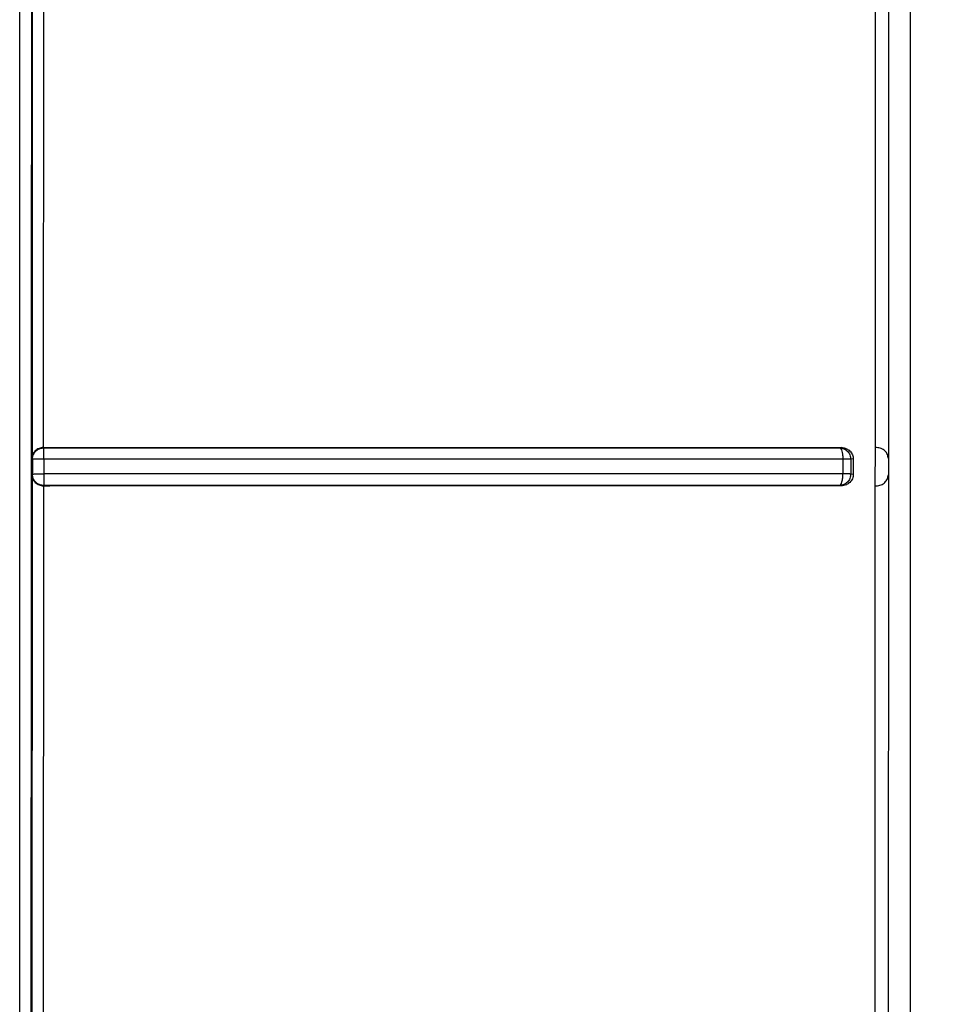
# Model space of a CAD drawing. Header units: inches. Extents: x 170 to 312, y 215 to 248.
# Tile 98 of 256: x 181.8435 to 181.8753, y 242.1764 to 242.2102. Entities that reach past the tile are written whole.
import ezdxf
from ezdxf import colors
from ezdxf.entities.mleader import LeaderData, LeaderLine
from ezdxf.math import Vec2, Vec3

# ---------------------------------------------------------------- set-up
doc = ezdxf.new("R2010")
doc.units = ezdxf.units.IN
doc.header["$LTSCALE"] = 0.25
doc.header["$MEASUREMENT"] = 0
doc.layers.add('ANNOTATIONS', color=1, linetype='Continuous')
doc.layers.add('MOTOR RH', color=7, linetype='Continuous')
doc.styles.add('ARIAL', font='arial.ttf', dxfattribs={"height": 0.09375})

msp = doc.modelspace()

# ---------------------------------------------------------------- linework, layer by layer
at = {"layer": 'MOTOR RH'}
for p, q in [((181.8740850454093, 241.9416975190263), (181.8740850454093, 242.3695190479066)), ((181.8439612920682, 242.2347529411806), (181.8439484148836, 242.1951465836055)), ((181.8733458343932, 242.2347448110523), (181.873320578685, 242.1951534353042)), ((181.8443359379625, 242.2343719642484), (181.8443309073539, 242.1955267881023)), ((181.8728765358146, 242.195526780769), (181.8728858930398, 242.2343720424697)), ((181.8443309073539, 242.1955267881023), (181.8445574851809, 242.1955267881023)), ((181.8717005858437, 242.1955267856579), (181.8716453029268, 242.1955164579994)), ((181.8728736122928, 242.1942144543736), (181.8728765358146, 242.195526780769)), ((181.8729110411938, 242.1955266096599), (181.8728765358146, 242.1955267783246)), ((181.8439337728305, 242.1951465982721), (181.8439566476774, 242.1951237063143)), ((181.8439566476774, 242.1951237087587), (181.8439761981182, 242.1952451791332)), ((181.8439566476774, 242.1951237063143), (181.8439567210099, 242.1946169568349)), ((181.8443538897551, 242.1951282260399), (181.8443538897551, 242.194622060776)), ((181.8717612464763, 242.1951275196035), (181.8717612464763, 242.1946223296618)), ((181.87211650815, 242.1951402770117), (181.872028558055, 242.1951238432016)), ((181.872028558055, 242.1951238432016), (181.872028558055, 242.194618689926)), ((181.87211650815, 242.1951402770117), (181.87211650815, 242.194602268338)), ((181.873320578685, 242.1951534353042), (181.873320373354, 242.194587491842)), ((181.843956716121, 242.1946169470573), (181.8439337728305, 242.1945954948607)), ((181.8439481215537, 242.1945954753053), (181.8439338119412, 242.1727521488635)), ((181.872116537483, 242.194602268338), (181.8720285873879, 242.194618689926)), ((181.873320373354, 242.194587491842), (181.8733124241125, 242.1623383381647)), ((181.8443502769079, 242.1942239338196), (181.8442287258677, 242.1942433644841)), ((181.8443358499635, 242.1942144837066), (181.8443309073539, 242.1729235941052)), ((181.8443502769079, 242.1942239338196), (181.8443358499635, 242.1942144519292)), ((181.8443358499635, 242.1942144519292), (181.8445574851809, 242.1942144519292)), ((181.871698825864, 242.1942144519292), (181.8716453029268, 242.1942244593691)), ((181.8728666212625, 242.1623451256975), (181.8728736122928, 242.1942144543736)), ((181.8728736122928, 242.1942144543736), (181.8729106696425, 242.1942143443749))]:
    msp.add_line(p, q, dxfattribs=at)
for points, knots in [([(181.8435211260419, 242.1716362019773), (181.8435211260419, 242.1961674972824), (181.8435211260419, 242.2452300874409), (181.8435211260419, 242.2942482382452), (181.8435211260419, 242.3187573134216)], [0, 0, 0, 0, 0.5000000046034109, 1, 1, 1, 1]), ([(181.8439145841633, 242.1726963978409), (181.8439286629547, 242.1970474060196), (181.8439568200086, 242.245748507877), (181.8439286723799, 242.2944056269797), (181.8439145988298, 242.3187337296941)], [0, 0, 0, 0, 0.5000093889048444, 1, 1, 1, 1]), ([(181.8443309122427, 242.1955266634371), (181.8443059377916, 242.195524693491), (181.8442546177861, 242.1955206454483), (181.8441805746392, 242.195496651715), (181.8441109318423, 242.1954597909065), (181.8440297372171, 242.1953936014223), (181.843955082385, 242.1952887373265), (181.8439411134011, 242.1951955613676), (181.8439337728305, 242.1951465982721)], [0, 0, 0, 0, 0.1026739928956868, 0.2109848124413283, 0.3275121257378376, 0.4543400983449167, 0.71326082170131, 1, 1, 1, 1]), ([(181.8439761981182, 242.1952451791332), (181.8439925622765, 242.1952831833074), (181.8440252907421, 242.1953591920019), (181.844115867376, 242.1954463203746), (181.8442267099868, 242.1955055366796), (181.8443090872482, 242.1955131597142), (181.8443502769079, 242.1955169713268)], [0, 0, 0, 0, 0.2499973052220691, 0.4999968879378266, 0.749992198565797, 1, 1, 1, 1]), ([(181.8443309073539, 242.1955267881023), (181.844332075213, 242.195526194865), (181.8443352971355, 242.1955245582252), (181.8443432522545, 242.1955212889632), (181.8443476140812, 242.1955186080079), (181.8443502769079, 242.1955169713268)], [0, 0, 0, 0, 0.1813097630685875, 0.5002024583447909, 1, 1, 1, 1]), ([(181.8443538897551, 242.1951282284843), (181.8443539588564, 242.1951593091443), (181.844354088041, 242.1952174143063), (181.8443541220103, 242.1953116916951), (181.844352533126, 242.1954107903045), (181.8443519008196, 242.1954958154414), (181.844350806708, 242.1955100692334), (181.8443502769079, 242.1955169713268)], [0, 0, 0, 0, 0.1558933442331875, 0.2914419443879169, 0.5007704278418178, 0.7582587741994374, 1, 1, 1, 1]), ([(181.8443502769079, 242.1955169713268), (181.8474314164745, 242.1955168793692), (181.8535954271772, 242.1955166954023), (181.862755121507, 242.1955154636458), (181.8686825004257, 242.1955161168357), (181.8716453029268, 242.1955164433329)], [0, 0, 0, 0, 0.33327497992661, 0.6667372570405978, 1, 1, 1, 1]), ([(181.8445574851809, 242.1955267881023), (181.8476196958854, 242.1955267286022), (181.853753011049, 242.1955266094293), (181.8628612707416, 242.1955255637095), (181.8687570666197, 242.1955263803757), (181.8717005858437, 242.1955267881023)], [0, 0, 0, 0, 0.333018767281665, 0.6670047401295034, 1, 1, 1, 1]), ([(181.8716453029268, 242.1955164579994), (181.8716469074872, 242.1955162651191), (181.8716662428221, 242.1955139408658), (181.8716897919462, 242.1954892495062), (181.8717269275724, 242.1954107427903), (181.8717474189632, 242.1953148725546), (181.8717588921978, 242.195221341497), (181.8717604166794, 242.1951605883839), (181.8717612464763, 242.1951275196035)], [0, 0, 0, 0, 0.02075195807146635, 0.2500660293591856, 0.4994549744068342, 0.6953527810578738, 0.8341762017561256, 1, 1, 1, 1]), ([(181.8716453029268, 242.1955164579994), (181.8716954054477, 242.1955097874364), (181.8717956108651, 242.1954964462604), (181.8719217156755, 242.1954053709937), (181.8720102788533, 242.195276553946), (181.872022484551, 242.195174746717), (181.8720285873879, 242.1951238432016)], [0, 0, 0, 0, 0.2500021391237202, 0.5000061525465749, 0.7500035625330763, 0.9999999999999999, 0.9999999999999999, 0.9999999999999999, 0.9999999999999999]), ([(181.8717005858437, 242.1955267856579), (181.8717341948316, 242.1955246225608), (181.8717972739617, 242.1955205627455), (181.8719020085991, 242.1954842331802), (181.8719893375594, 242.1954263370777), (181.8720538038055, 242.195349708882), (181.8720901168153, 242.1952823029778), (181.8721124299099, 242.195211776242), (181.8721151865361, 242.1951637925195), (181.872116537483, 242.1951402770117)], [0, 0, 0, 0, 0.1635494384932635, 0.3069582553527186, 0.5332385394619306, 0.6584736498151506, 0.7774105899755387, 0.8909150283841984, 1, 1, 1, 1]), ([(181.873320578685, 242.1951534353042), (181.8733134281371, 242.1951997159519), (181.873299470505, 242.19529005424), (181.8732153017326, 242.1954087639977), (181.8730901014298, 242.1955031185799), (181.8729702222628, 242.19551884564), (181.8729110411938, 242.1955266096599)], [0, 0, 0, 0, 0.2703386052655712, 0.5276919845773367, 0.7668344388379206, 1, 1, 1, 1]), ([(181.8443538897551, 242.1951282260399), (181.8443030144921, 242.1951281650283), (181.8442012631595, 242.1951280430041), (181.8440715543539, 242.195127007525), (181.8439789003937, 242.1951255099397), (181.8439640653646, 242.1951243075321), (181.8439566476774, 242.1951237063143)], [0, 0, 0, 0, 0.2499973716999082, 0.4999987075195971, 0.7499935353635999, 0.9999999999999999, 0.9999999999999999, 0.9999999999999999, 0.9999999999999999]), ([(181.8717612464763, 242.1951275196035), (181.868771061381, 242.1951276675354), (181.8628051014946, 242.1951279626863), (181.8536069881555, 242.195128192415), (181.8474332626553, 242.1951282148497), (181.8443538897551, 242.1951282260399)], [0, 0, 0, 0, 0.3349473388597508, 0.6682804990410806, 1, 1, 1, 1]), ([(181.8720285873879, 242.1951238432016), (181.8720196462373, 242.1951242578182), (181.8720017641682, 242.1951250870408), (181.8719407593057, 242.1951261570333), (181.8718604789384, 242.1951270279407), (181.8717943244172, 242.1951273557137), (181.8717612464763, 242.1951275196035)], [0, 0, 0, 0, 0.2499989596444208, 0.4999914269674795, 0.7499905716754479, 1, 1, 1, 1]), ([(181.8439337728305, 242.1945954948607), (181.8439375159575, 242.1945612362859), (181.8439423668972, 242.1945168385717), (181.8439758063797, 242.1944271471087), (181.8440245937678, 242.1943515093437), (181.8441118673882, 242.1942809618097), (181.8441823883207, 242.1942438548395), (181.8442579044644, 242.1942198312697), (181.844310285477, 242.1942162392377), (181.8443358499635, 242.194214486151)], [0, 0, 0, 0, 0.1977072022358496, 0.2562204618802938, 0.5455120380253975, 0.6718159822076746, 0.7881001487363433, 0.8965825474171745, 1, 1, 1, 1]), ([(181.8442287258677, 242.1942433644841), (181.8441907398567, 242.1942596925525), (181.8441147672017, 242.1942923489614), (181.8440276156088, 242.194382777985), (181.8439683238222, 242.1944934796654), (181.8439605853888, 242.1945757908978), (181.843956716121, 242.1946169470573)], [0, 0, 0, 0, 0.2499983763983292, 0.5000009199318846, 0.7499971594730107, 0.9999999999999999, 0.9999999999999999, 0.9999999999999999, 0.9999999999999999]), ([(181.8439567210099, 242.1946169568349), (181.8439643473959, 242.1946176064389), (181.8439796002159, 242.194618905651), (181.8440723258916, 242.1946205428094), (181.8442017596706, 242.1946217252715), (181.8443031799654, 242.1946219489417), (181.8443538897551, 242.194622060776)], [0, 0, 0, 0, 0.2499973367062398, 0.4999962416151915, 0.7499998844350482, 1, 1, 1, 1]), ([(181.8443538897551, 242.194622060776), (181.8443538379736, 242.1945711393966), (181.8443537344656, 242.194469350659), (181.8443529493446, 242.194338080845), (181.8443515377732, 242.1942457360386), (181.8443506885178, 242.1942310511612), (181.8443502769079, 242.1942239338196)], [0, 0, 0, 0, 0.2501350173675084, 0.5000046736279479, 0.7576665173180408, 1, 1, 1, 1]), ([(181.8717612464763, 242.1946223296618), (181.8687730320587, 242.1946222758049), (181.86280906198, 242.1946221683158), (181.8536110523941, 242.1946220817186), (181.8474352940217, 242.1946220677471), (181.8443538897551, 242.194622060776)], [0, 0, 0, 0, 0.3347287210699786, 0.6680618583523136, 1, 1, 1, 1]), ([(181.8716453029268, 242.1942244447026), (181.8716607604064, 242.1942320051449), (181.8716916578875, 242.1942471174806), (181.8717249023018, 242.1943282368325), (181.8717454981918, 242.1944140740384), (181.871758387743, 242.1945066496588), (181.8717601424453, 242.1945776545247), (181.8717612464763, 242.1946223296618)], [0, 0, 0, 0, 0.2497935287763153, 0.4993046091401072, 0.6504753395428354, 0.7800846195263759, 1, 1, 1, 1]), ([(181.8720285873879, 242.194618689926), (181.8720226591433, 242.1945676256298), (181.8720108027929, 242.1944654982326), (181.871922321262, 242.194336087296), (181.8717960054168, 242.1942445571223), (181.8716955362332, 242.1942311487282), (181.8716453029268, 242.1942244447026)], [0, 0, 0, 0, 0.2500014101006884, 0.4999969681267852, 0.7500048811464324, 1, 1, 1, 1]), ([(181.872116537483, 242.194602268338), (181.8721151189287, 242.1945781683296), (181.8721122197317, 242.1945289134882), (181.8720887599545, 242.194456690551), (181.8720506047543, 242.1943878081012), (181.8719850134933, 242.1943124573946), (181.8718984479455, 242.1942562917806), (181.8717954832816, 242.1942206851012), (181.8717325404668, 242.1942166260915), (181.871698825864, 242.1942144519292)], [0, 0, 0, 0, 0.1111565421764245, 0.2271782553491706, 0.3491548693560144, 0.4779869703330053, 0.695468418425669, 0.8368811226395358, 1, 1, 1, 1]), ([(181.8720285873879, 242.194618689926), (181.872019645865, 242.1946191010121), (181.8720017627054, 242.1946199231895), (181.8719407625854, 242.1946209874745), (181.8718604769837, 242.1946218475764), (181.8717943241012, 242.1946221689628), (181.8717612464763, 242.1946223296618)], [0, 0, 0, 0, 0.2499983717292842, 0.4999999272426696, 0.7499910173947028, 1, 1, 1, 1]), ([(181.8729106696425, 242.1942143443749), (181.8729664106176, 242.1942210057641), (181.8730841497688, 242.1942350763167), (181.8732108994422, 242.1943287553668), (181.8732987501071, 242.1944481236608), (181.8733130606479, 242.1945403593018), (181.873320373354, 242.194587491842)], [0, 0, 0, 0, 0.2173437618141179, 0.4590854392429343, 0.7235919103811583, 0.9999999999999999, 0.9999999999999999, 0.9999999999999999, 0.9999999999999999]), ([(181.8716453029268, 242.1942244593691), (181.8686826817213, 242.1942247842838), (181.8627554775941, 242.1942254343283), (181.853595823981, 242.194224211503), (181.8474316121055, 242.1942240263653), (181.8443502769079, 242.1942239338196)], [0, 0, 0, 0, 0.3332418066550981, 0.6667042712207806, 1, 1, 1, 1]), ([(181.871698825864, 242.1942144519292), (181.868755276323, 242.1942148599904), (181.862859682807, 242.1942156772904), (181.8537519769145, 242.1942146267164), (181.8476193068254, 242.1942145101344), (181.8445574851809, 242.1942144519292)], [0, 0, 0, 0, 0.3330198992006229, 0.6670008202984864, 1, 1, 1, 1])]:
    msp.add_open_spline(points, degree=3, knots=knots, dxfattribs=at)

# ---------------------------------------------------------------- leaders
at = {"layer": 'ANNOTATIONS'}
ml = msp.add_multileader_mtext('Standard', dxfattribs=at)
ml.set_content('CONTROLLER (6" X 15")', color=256, style='ARIAL')
ml.set_leader_properties()
ml.build(insert=Vec2(0, 0))
ml.multileader.update_dxf_attribs({"dogleg_length": 0.36, "arrow_head_size": 0.09375})
ctx = ml.context
ctx.base_point, ctx.char_height, ctx.arrow_head_size, ctx.landing_gap_size, ctx.plane_origin = Vec3(182.1838224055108, 242.6496231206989), 0.09375, 0.09375, 0.09, Vec3(181.398785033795, 242.2163952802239)
notes = []
notes.append((ctx, [(0, (1, 1, 0), (182.0858653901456, 242.6496231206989), (1, 0), 0.09795701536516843, [(0, [(181.873367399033, 242.2551064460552)], 0, [])])]))
ctx.mtext.insert, ctx.mtext.flow_direction = Vec3(182.2738224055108, 242.7102792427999), 5
for ctx, leaders in notes:
    for number, flags, end, landing, length, lines in leaders:
        leader = LeaderData()
        leader.index, (leader.has_last_leader_line, leader.has_dogleg_vector, leader.attachment_direction) = number, flags
        leader.last_leader_point, leader.dogleg_vector, leader.dogleg_length = Vec3(end), Vec3(landing), length
        for number, points, colour, breaks in lines:
            line = LeaderLine()
            line.index, line.vertices, line.color, line.breaks = number, Vec3.list(points), colors.encode_raw_color(colour), breaks
            leader.lines.append(line)
        ctx.leaders.append(leader)

doc.saveas('drawing.dxf')
